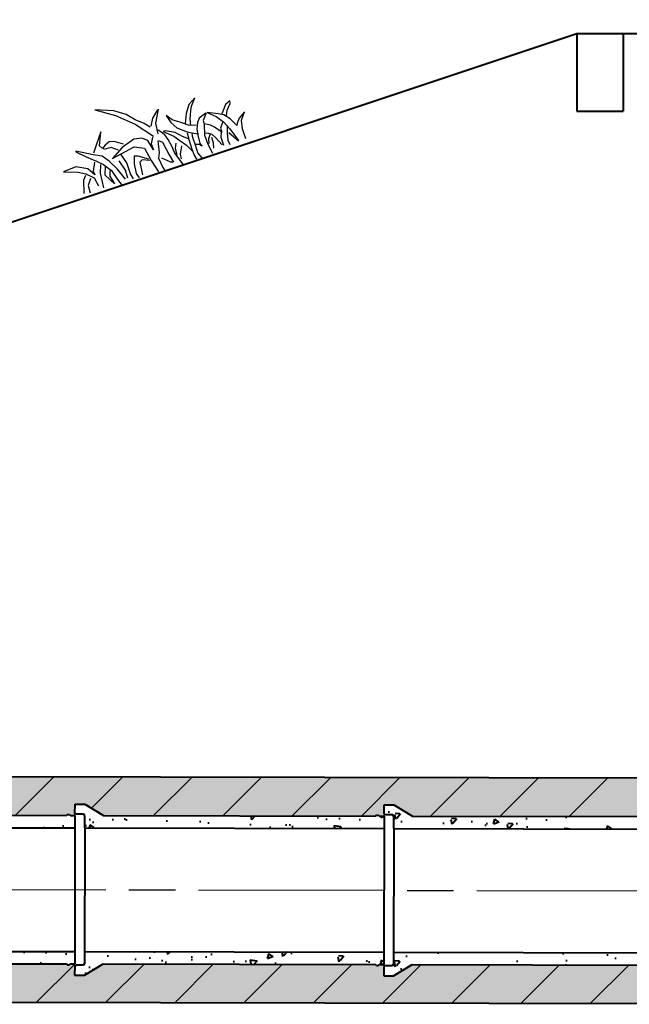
# Model space of a CAD drawing. Header units: millimetres. Extents: x 65530 to 130460, y -103607 to -18875.
# Tile 54 of 73: x 91029 to 91423, y -46225 to -45588. Entities that reach past the tile are written whole.
import ezdxf

# ---------------------------------------------------------------- set-up
doc = ezdxf.new("R2010")
doc.units = ezdxf.units.MM
doc.header["$LTSCALE"] = 0.5
doc.linetypes.add('ACAD_ISO08W100', pattern=[36, 24, -3, 6, -3])
for name, color, linetype in [('3', 3, 'Continuous'), ('LAYER2', 7, 'Continuous'), ('PUB_HATCH', 1, 'Continuous'), ('图层2', 3, 'ACAD_ISO08W100')]:
    doc.layers.add(name, color=color, linetype=linetype)
doc.layers.add('粗线', color=1, linetype='Continuous', lineweight=40)
doc.layers.add('虚线', color=3, linetype='Continuous', lineweight=20)

# ---------------------------------------------------------------- blocks, each defined once
blk = doc.blocks.new('A$C07972B0E')
at = {"layer": '3'}
for points in [[(236.4655521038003, 220.5524054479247), (241.9111853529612, 240.6502647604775), (254.0324769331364, 267.5590153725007), (263.3895325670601, 297.3538449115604), (282.3798481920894, 329.9823808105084), (321.1482328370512, 371.7452677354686), (288.1707873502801, 316.3788072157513), (262.5184983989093, 257.809625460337), (247.8539409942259, 194.436380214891)], [(329.0805901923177, 238.1013290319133), (343.7725762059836, 263.215075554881), (355.7139982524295, 272.0852199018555), (371.1936139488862, 273.7047974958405), (383.9780887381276, 271.4701810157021), (385.1253272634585, 284.0532772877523), (353.3094362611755, 311.0485376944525), (390.5156090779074, 291.7616654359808), (412.8779924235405, 279.9712841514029)], [(396.2642508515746, 157.7304869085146), (393.6661408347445, 197.7849162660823), (394.6062114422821, 230.588852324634), (400.3697285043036, 255.2447407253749), (416.7340568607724, 277.2788199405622), (447.278887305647, 320.9596810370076), (448.7577467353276, 318.9710989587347), (436.3185778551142, 287.5042825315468), (422.7875218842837, 255.8438409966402), (414.0662794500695, 235.1651534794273), (409.2701444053, 205.0536816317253), (414.881279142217, 173.4114754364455), (416.5673064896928, 151.2020535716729)], [(429.1452378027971, 258.0966928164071), (450.0978502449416, 241.5546573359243), (454.4099299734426, 229.9396658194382), (457.4092631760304, 257.4816802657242), (479.3573041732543, 286.133015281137), (516.2181775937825, 300.5475392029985), (485.5352221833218, 270.3471977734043), (472.0595762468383, 251.0762377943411), (462.1220588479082, 224.5547373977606), (468.9494685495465, 198.7553440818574)], [(352.0788453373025, 235.4271001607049), (362.9838033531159, 256.4930275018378), (383.6601528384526, 266.9121048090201)], [(182.8123815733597, 243.6752835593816), (216.6185052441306, 218.1583482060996), (233.8531912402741, 190.828183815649)], [(185.1895865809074, 242.9714014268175), (213.5227069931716, 235.6161158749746), (232.9964600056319, 221.062662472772)], [(420.935362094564, 240.8849491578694), (439.8977483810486, 222.8645518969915), (462.5363946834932, 184.1130578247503)], [(476.1091235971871, 247.2926883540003), (489.4740601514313, 241.78474273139), (516.2175531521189, 211.6391232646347)], [(133.11105748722, 130.1974890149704), (149.3509328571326, 146.5824067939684), (160.2558908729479, 167.6483341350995), (174.0494727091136, 191.4773703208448), (178.0162465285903, 213.5638117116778), (182.4664577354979, 188.4682638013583), (179.9785433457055, 164.3932403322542), (166.0605085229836, 134.9150427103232), (154.3816058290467, 118.2135297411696), (145.010871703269, 107.5484180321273)], [(252.4149201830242, 194.119748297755), (268.0326087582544, 182.2587591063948), (275.6893796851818, 164.4843962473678), (268.986357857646, 195.9329773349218), (277.0026855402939, 214.23583255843), (297.0986318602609, 227.928249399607), (338.9764346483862, 233.1036404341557), (382.4021984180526, 229.5501396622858), (311.5000389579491, 210.224484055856), (292.0536559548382, 186.5184283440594), (302.6817786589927, 145.6370996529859), (309.6473198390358, 106.3571499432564)], [(378.7389989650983, 142.2430659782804), (374.5513722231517, 159.507218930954), (360.0118271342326, 190.6915773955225), (355.6860103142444, 221.4362763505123)], [(389.9065349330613, 155.4776350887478), (378.0067793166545, 178.1267164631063), (372.2021551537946, 210.8600446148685)], [(413.2506618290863, 208.0103788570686), (424.3074298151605, 196.4660319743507), (430.0430110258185, 170.4730239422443), (432.3928525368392, 208.0286141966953), (413.0434873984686, 228.231255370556)], [(471.1748570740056, 230.6617729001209), (490.966545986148, 220.6663957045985), (501.1940113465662, 201.0970287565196)], [(144.6655657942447, 141.2498509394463), (133.0283360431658, 156.0675269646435), (114.0659497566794, 174.0879242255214), (103.7831264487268, 181.2678567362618), (79.2369754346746, 192.6709510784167), (106.6026617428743, 190.7712018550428), (130.4439045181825, 176.9922384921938), (153.0688658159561, 157.3704989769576)], [(177.1863194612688, 116.6303757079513), (185.3961886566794, 133.8421560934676), (193.536904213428, 157.7941990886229), (211.6979758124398, 182.3977253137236), (216.9638111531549, 184.456915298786), (203.4327551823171, 152.7964737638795), (199.465974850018, 130.7100691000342), (194.6008033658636, 107.338880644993), (193.3982068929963, 82.36634993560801)], [(241.6474106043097, 70.66483823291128), (235.8982029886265, 115.7876112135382), (228.0479426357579, 134.6530960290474), (222.8928817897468, 157.3727853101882), (219.9905729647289, 173.7394310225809), (223.9573467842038, 195.8258724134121), (227.5508267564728, 200.9648031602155)], [(304.6029097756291, 153.85573443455), (322.1835196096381, 181.73258980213), (330.8494040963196, 190.0218428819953), (346.1491502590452, 173.6028142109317), (361.9050289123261, 148.2612790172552), (364.6138548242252, 132.9857185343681)], [(245.6839104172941, 174.9193858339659), (241.0675732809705, 162.8465833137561), (251.695695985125, 121.9652546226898), (257.2377942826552, 97.06333182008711), (263.0149898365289, 102.5895023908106), (275.136281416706, 129.4982530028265)], [(247.8676259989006, 175.3066256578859), (269.8567675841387, 146.5687808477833), (281.8118811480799, 136.3091339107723), (291.4035267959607, 107.6236616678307), (293.7253803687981, 94.5303083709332)], [(305.5703438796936, 148.4001981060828), (320.524849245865, 165.682576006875), (330.7386361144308, 165.2429268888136), (351.1244717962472, 132.8444659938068)], [(52.58869208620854, -6.719730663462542e-06), (39.72144376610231, 28.10460059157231), (23.64773989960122, 48.88811708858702), (-1.344977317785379e-05, 61.5759584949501), (24.28355961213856, 58.00422238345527), (38.9338075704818, 51.59880624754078), (44.26873795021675, 46.91772323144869), (45.98275974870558, 75.35720819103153), (51.2349035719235, 96.54618946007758), (61.11701093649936, 110.6782083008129), (82.55368520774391, 135.8625994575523), (71.52428071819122, 109.1474739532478), (66.14768390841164, 82.30933124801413), (66.617436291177, 54.25709650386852), (69.58878155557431, 31.15016739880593), (71.97972365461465, 11.31657782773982)], [(69.42328658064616, 82.89019617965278), (85.55239396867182, 74.49619796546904), (90.95636078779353, 63.07483155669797), (96.52644702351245, 88.82185230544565), (100.9492882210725, 101.985813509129), (112.8216803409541, 117.596204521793)], [(85.63579845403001, 137.5345863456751), (107.8046923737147, 126.8353270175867), (112.8216803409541, 117.596204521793), (134.2303080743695, 92.13164173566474), (145.6186969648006, 66.01561650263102), (154.1184555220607, 37.13651915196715)], [(86.72762694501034, 137.7282010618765), (112.2275335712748, 139.9992882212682), (124.500583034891, 134.2977174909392), (139.2199325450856, 121.1519916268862), (151.6311134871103, 101.9698645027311), (161.6650308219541, 83.49160911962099), (162.3145876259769, 73.47800697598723), (165.1341229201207, 82.9813520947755), (173.9934903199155, 90.1795199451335)], [(186.1004203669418, 47.3095620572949), (184.8014174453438, 67.33682385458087), (175.8593286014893, 86.00869395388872), (164.6644291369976, 111.0335972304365), (158.5555540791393, 120.0790946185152)], [(167.5393744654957, 132.9264239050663), (179.0521512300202, 112.4595864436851), (191.3388856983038, 87.62826115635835), (197.9037695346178, 69.66027318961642), (201.317510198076, 56.76054500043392)], [(213.6602140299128, 133.2271435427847), (225.6153861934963, 122.9675069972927), (234.1705026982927, 106.4778440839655)], [(46.93645024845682, 89.03141602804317), (33.69596668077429, 100.1885230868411), (14.09776719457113, 109.0927783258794), (9.661240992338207, 115.0585716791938), (26.42622669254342, 115.7806891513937), (53.34952411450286, 103.6737022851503)], [(116.221052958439, 34.9178045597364), (115.5578697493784, 64.06117165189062), (116.5116253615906, 77.73535315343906), (122.6067568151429, 87.81959993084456), (130.1807542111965, 95.91522790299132)], [(206.5422319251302, 116.2089882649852), (226.2095329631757, 100.5644232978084), (233.9906982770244, 88.43921148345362)], [(65.58095923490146, 66.45295295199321), (80.68722248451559, 51.1250095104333), (93.99680109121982, 33.22762945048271), (98.50237024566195, 20.52151597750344)], [(113.7194535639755, 29.97253564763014), (102.9115264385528, 52.81523173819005), (91.85475845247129, 64.35957862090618)], [(141.4446966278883, 64.15000450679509), (132.5716963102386, 76.0816383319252), (117.727900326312, 83.57816603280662)], [(140.366546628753, 44.82667196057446), (131.4934942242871, 56.75825866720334), (123.1318671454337, 72.15679962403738)]]:
    blk.add_lwpolyline(points, dxfattribs=at)
at = {"layer": 'PUB_HATCH'}
blk.add_line((72.52514126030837, 9.533486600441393), (77.56753944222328, 47.38284882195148), dxfattribs=at)
blk = doc.blocks.new('*E8')
at = {"rotation": 342.434252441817}
blk.add_blockref('A$C07972B0E', (-18.58357029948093, 15.87125746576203), dxfattribs=at)
blk = doc.blocks.new('0.6m')
at = {"linetype": 'Continuous'}
h = blk.add_hatch(dxfattribs=at)
h.set_pattern_fill('AR-CONC', color=256, scale=0.2, style=0)
h.set_pattern_definition([(49.99999999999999, (0, 10), (36.4369337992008, -3.187817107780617), [3.81, -41.91]), (355, (0, 10), (-7.048565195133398, 38.211328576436), [3.048, -33.528]), (100.451, (3.0364, 9.73435), (29.38850033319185, 35.02333756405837), [3.238, -35.618]), (46.18420000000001, (0, 20.16), (54.21580817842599, -8.40846558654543), [5.715, -62.865]), (96.6356, (4.517980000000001, 19.4593), (47.48084689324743, 49.48511117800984), [4.857, -53.427]), (351.1840000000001, (0, 20.16), (47.48092116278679, 49.48502357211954), [4.572, -50.292]), (21, (5.08, 17.62), (30.32297596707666, -20.4531037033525), [3.81, -41.91]), (326.0000000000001, (5.08, 17.62), (12.36040566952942, 36.83759322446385), [3.048, -33.528]), (71.4514, (7.6069, 15.91558), (42.6832981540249, 16.38457154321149), [3.238, -35.618]), (37.50000000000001, (0, 10), (0.6177206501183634, 16.91100777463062), [0, -33.1216, 0, -34.036, 0, -33.655]), (7.499999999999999, (0, 10), (13.36393250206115, 20.0361149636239), [0, -19.4056, 0, -32.3596, 0, -12.827]), (327.5, (-11.3284, 10), (27.11811903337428, -1.145748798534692), [0, -12.7, 0, -39.624, 0, -52.578]), (317.5, (-16.4084, 10), (29.62583627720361, 5.085298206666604), [0, -16.51, 0, -26.3144, 0, -37.338])])
h.paths.add_polyline_path([(5.40000000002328, 18), (4.800000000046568, 18.54000000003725), (3.599999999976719, 18.54000000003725), (3.000000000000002, 18), (0, 18), (0, 10), (193.7000000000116, 10), (193.7000000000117, 17.81999999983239), (194.2999999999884, 18.77999999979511), (199.1000000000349, 18.77999999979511), (200.0000000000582, 19.37999999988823), (200.0000000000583, 25.37999999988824), (193.7000000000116, 25.37999999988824), (181.6464292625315, 18)])
h = blk.add_hatch(dxfattribs=at)
h.set_pattern_fill('AR-CONC', color=256, scale=0.2, style=0)
h.set_pattern_definition([(49.99999999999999, (0, -85.37999999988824), (36.4369337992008, -3.187817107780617), [3.81, -41.91]), (355, (0, -85.37999999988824), (-7.048565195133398, 38.211328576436), [3.048, -33.528]), (100.451, (3.036399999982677, -85.64564999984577), (29.38850033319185, 35.02333756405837), [3.238, -35.618]), (46.18420000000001, (0, -75.21999999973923), (54.21580817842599, -8.40846558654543), [5.715, -62.865]), (96.6356, (4.517980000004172, -75.9206999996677), (47.48084689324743, 49.48511117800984), [4.857, -53.427]), (351.1840000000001, (0, -75.21999999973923), (47.48092116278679, 49.48502357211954), [4.572, -50.292]), (21, (5.080000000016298, -77.75999999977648), (30.32297596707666, -20.4531037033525), [3.81, -41.91]), (326.0000000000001, (5.080000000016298, -77.75999999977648), (12.36040566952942, 36.83759322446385), [3.048, -33.528]), (71.4514, (7.606900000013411, -79.4644200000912), (42.6832981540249, 16.38457154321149), [3.238, -35.618]), (37.50000000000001, (0, -85.37999999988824), (0.6177206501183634, 16.91100777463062), [0, -33.1216, 0, -34.036, 0, -33.655]), (7.499999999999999, (0, -85.37999999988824), (13.36393250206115, 20.0361149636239), [0, -19.4056, 0, -32.3596, 0, -12.827]), (327.5, (-11.32839999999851, -85.37999999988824), (27.11811903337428, -1.145748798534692), [0, -12.7, 0, -39.624, 0, -52.578]), (317.5, (-16.40840000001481, -85.37999999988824), (29.62583627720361, 5.085298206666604), [0, -16.51, 0, -26.3144, 0, -37.338])])
h.paths.add_polyline_path([(0, -70), (0, -78), (3, -78), (3.599999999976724, -78.54000000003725), (4.800000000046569, -78.54000000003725), (5.400000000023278, -78), (181.6464292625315, -78), (193.7000000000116, -85.37999999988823), (200.0000000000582, -85.37999999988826), (200.0000000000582, -79.37999999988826), (199.1000000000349, -78.77999999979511), (194.2999999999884, -78.77999999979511), (193.7000000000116, -77.81999999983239), (193.7000000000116, -70)])
for p, q in [((193.7000000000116, 25.37999999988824), (181.6464292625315, 18)), ((200.0000000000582, 25.37999999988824), (193.7000000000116, 25.37999999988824)), ((199.1000000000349, 18.77999999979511), (200.0000000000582, 19.37999999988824)), ((200.0000000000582, 19.37999999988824), (200.0000000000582, 25.37999999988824)), ((0, -78), (0, 18)), ((3, 18), (0, 18)), ((3.599999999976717, 18.54000000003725), (3, 18)), ((4.800000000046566, 18.54000000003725), (3.599999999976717, 18.54000000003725)), ((4.800000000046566, 18.54000000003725), (5.400000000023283, 18)), ((181.6464292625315, 18), (5.400000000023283, 18)), ((193.7000000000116, 17.81999999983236), (194.2999999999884, 18.77999999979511)), ((193.7000000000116, -70), (193.7000000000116, 17.81999999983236)), ((194.2999999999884, 18.77999999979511), (199.1000000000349, 18.77999999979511)), ((193.7000000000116, 10), (0, 10)), ((193.7000000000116, -70), (0, -70)), ((193.7000000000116, -70), (193.7000000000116, -77.81999999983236)), ((3, -78), (0, -78)), ((3.599999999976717, -78.54000000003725), (3, -78)), ((4.800000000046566, -78.54000000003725), (3.599999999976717, -78.54000000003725)), ((4.800000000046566, -78.54000000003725), (5.400000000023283, -78)), ((181.6464292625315, -78), (5.400000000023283, -78)), ((193.7000000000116, -85.37999999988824), (181.6464292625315, -78)), ((193.7000000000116, -77.81999999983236), (194.2999999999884, -78.77999999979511)), ((194.2999999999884, -78.77999999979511), (199.1000000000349, -78.77999999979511)), ((199.1000000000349, -78.77999999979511), (200.0000000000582, -79.37999999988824)), ((200.0000000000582, -79.37999999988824), (200.0000000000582, -85.37999999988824)), ((200.0000000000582, -85.37999999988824), (193.7000000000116, -85.37999999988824))]:
    blk.add_line(p, q)
at = {"layer": '虚线', "ltscale": 0.2}
blk.add_line((200.0000000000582, 19.37999999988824), (200.0000000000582, -79.37999999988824), dxfattribs=at)

msp = doc.modelspace()

# ---------------------------------------------------------------- hatches: boundary and pattern name
h = msp.add_hatch()
h.set_pattern_fill('AR-CONC', color=4, scale=0.2, style=0)
h.set_pattern_definition([(49.99999999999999, (0, 0), (36.4369337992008, -3.187817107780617), [3.81, -41.91]), (355, (0, 0), (-7.048565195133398, 38.211328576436), [3.048, -33.528]), (100.451, (3.0364, -0.26565), (29.38850033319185, 35.02333756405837), [3.238, -35.618]), (46.18420000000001, (0, 10.16), (54.21580817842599, -8.40846558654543), [5.715, -62.865]), (96.6356, (4.517980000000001, 9.4593), (47.48084689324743, 49.48511117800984), [4.857, -53.427]), (351.1840000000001, (0, 10.16), (47.48092116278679, 49.48502357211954), [4.572, -50.292]), (21, (5.08, 7.620000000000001), (30.32297596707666, -20.4531037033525), [3.81, -41.91]), (326.0000000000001, (5.08, 7.620000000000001), (12.36040566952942, 36.83759322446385), [3.048, -33.528]), (71.4514, (7.6069, 5.91558), (42.6832981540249, 16.38457154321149), [3.238, -35.618]), (37.50000000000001, (0, 0), (0.6177206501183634, 16.91100777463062), [0, -33.1216, 0, -34.036, 0, -33.655]), (7.499999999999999, (0, 0), (13.36393250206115, 20.0361149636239), [0, -19.4056, 0, -32.3596, 0, -12.827]), (327.5, (-11.3284, 0), (27.11811903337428, -1.145748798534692), [0, -12.7, 0, -39.624, 0, -52.578]), (317.5, (-16.4084, 0), (29.62583627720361, 5.085298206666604), [0, -16.51, 0, -26.3144, 0, -37.338])])
h.paths.add_polyline_path([(91624.73188490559, -46225.02534476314), (91624.71919018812, -46200.02539753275), (91482.60176911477, -46199.7369779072), (91470.53324591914, -46207.09250068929), (91464.23325889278, -46207.0797152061), (91464.24543554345, -46201.07972756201), (91464.24823617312, -46199.69973040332), (91461.24824235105, -46199.69364207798), (91460.64714768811, -46200.23242330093), (91459.44715015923, -46200.22998797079), (91458.84824729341, -46199.68877141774), (91282.60218097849, -46199.33108955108), (91270.53365778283, -46206.68661233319), (91264.23367075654, -46206.67382684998), (91264.2458474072, -46200.6738392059), (91264.24864803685, -46199.29384204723), (91261.24865421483, -46199.28775372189), (91260.64755955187, -46199.82653494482), (91259.44756202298, -46199.8240996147), (91258.84865915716, -46199.28288306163), (91082.60259284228, -46198.92520119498), (91070.53406964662, -46206.28072397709), (91064.23408262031, -46206.26793849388), (91064.24625927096, -46200.2679508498), (91064.24905990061, -46198.88795369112), (91061.24906607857, -46198.88186536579), (91060.64797141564, -46199.42064658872), (91059.44797388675, -46199.41821125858), (91058.8490710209, -46198.87699470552), (90882.60300470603, -46198.51931283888), (90870.53448151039, -46205.87483562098), (90864.23449448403, -46205.86205013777), (90864.24667113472, -46199.86206249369), (90864.2494717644, -46198.48206533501), (90861.24947794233, -46198.47597700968), (90860.64838327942, -46199.01475823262), (90859.4483857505, -46199.01232290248), (90858.84948288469, -46198.47110634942), (90682.6034165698, -46198.11342448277), (90670.53489337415, -46205.46894726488), (90664.23490634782, -46205.45616178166), (90664.24708299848, -46199.45617413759), (90664.24988362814, -46198.07617697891), (90661.2498898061, -46198.07008865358), (90660.64879514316, -46198.6088698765), (90659.44879761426, -46198.60643454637), (90658.84989474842, -46198.06521799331), (90482.60382843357, -46197.70753612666), (90470.5353052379, -46205.06305890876), (90464.23531821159, -46205.05027342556), (90464.24749486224, -46199.05028578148), (90464.2502954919, -46197.6702886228), (90461.25030166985, -46197.66420029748), (90460.6492070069, -46198.20298152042), (90459.449209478, -46198.20054619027), (90458.85030661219, -46197.65932963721), (90282.60424029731, -46197.30164777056), (90270.53571710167, -46204.65717055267), (90264.23573007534, -46204.64438506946), (90264.247906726, -46198.64439742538), (90264.25070735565, -46197.2644002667), (90261.2507135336, -46197.25831194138), (90260.64961887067, -46197.7970931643), (90259.44962134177, -46197.79465783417), (90258.85071847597, -46197.25344128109), (90082.60465216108, -46196.89575941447), (90070.53612896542, -46204.25128219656), (90064.23614193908, -46204.23849671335), (90064.24831858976, -46198.23850906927), (90064.2511192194, -46196.8585119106), (90061.25112539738, -46196.85242358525), (90060.65003073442, -46197.3912048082), (90059.45003320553, -46197.38876947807), (90058.85113033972, -46196.84755292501), (89882.6050640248, -46196.48987105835), (89870.5365408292, -46203.84539384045), (89864.23655380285, -46203.83260835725), (89864.24873045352, -46197.83262071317), (89864.25153108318, -46196.45262355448), (89861.25153726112, -46196.44653522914), (89860.6504425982, -46196.9853164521), (89859.45044506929, -46196.98288112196), (89858.85154220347, -46196.44166456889), (89682.60547588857, -46196.08398270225), (89670.53695269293, -46203.43950548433), (89664.23696566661, -46203.42672000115), (89664.24914231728, -46197.42673235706), (89664.25194294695, -46196.04673519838), (89661.25194912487, -46196.04064687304), (89660.65085446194, -46196.57942809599), (89659.45085693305, -46196.57699276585), (89658.85195406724, -46196.0357762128), (89482.60588775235, -46195.67809434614), (89470.53736455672, -46203.03361712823), (89464.23737753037, -46203.02083164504), (89464.24955418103, -46197.02084400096), (89464.25235481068, -46195.64084684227), (89461.25236098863, -46195.63475851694), (89460.6512663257, -46196.17353973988), (89459.45126879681, -46196.17110440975), (89458.852365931, -46195.62988785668), (89282.60629961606, -46195.27220599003), (89270.53777642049, -46202.62772877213), (89264.23778939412, -46202.61494328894), (89264.2499660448, -46196.61495564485), (89264.25276667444, -46195.23495848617), (89261.25277285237, -46195.22887016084), (89260.65167818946, -46195.76765138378), (89259.45168066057, -46195.76521605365), (89258.85277779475, -46195.22399950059), (89082.60671147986, -46194.86631763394), (89070.53818828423, -46202.22184041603), (89064.23820125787, -46202.20905493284), (89064.25037790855, -46196.20906728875), (89064.25317853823, -46194.82907013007), (89061.25318471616, -46194.82298180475), (89060.65209005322, -46195.36176302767), (89059.45209252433, -46195.35932769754), (89058.8531896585, -46194.81811114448), (88882.60712334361, -46194.46042927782), (88870.53860014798, -46201.81595205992), (88864.23861312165, -46201.80316657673), (88864.25078977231, -46195.80317893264), (88864.25359040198, -46194.42318177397), (88861.25359657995, -46194.41709344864), (88860.65250191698, -46194.95587467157), (88859.45250438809, -46194.95343934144), (88858.85360152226, -46194.41222278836), (88682.6075352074, -46194.05454092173), (88670.53901201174, -46201.41006370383), (88664.2390249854, -46201.39727822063), (88664.25120163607, -46195.39729057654), (88664.25400226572, -46194.01729341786), (88661.25400844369, -46194.01120509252), (88660.65291378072, -46194.54998631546), (88659.45291625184, -46194.54755098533), (88658.85401338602, -46194.00633443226), (88482.60794707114, -46193.64865256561), (88470.53942387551, -46201.00417534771), (88464.23943684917, -46200.99138986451), (88464.25161349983, -46194.99140222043), (88464.25441412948, -46193.61140506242), (88461.25442030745, -46193.60531673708), (88460.65332564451, -46194.14409796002), (88459.4533281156, -46194.1416626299), (88458.85442524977, -46193.60044607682), (88304.16509175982, -46193.28651243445), (88304.1531482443, -46218.28640966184)])
h.paths.add_polyline_path([(88304.20378897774, -46072.2863690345), (88304.1918454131, -46097.28636903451), (88459.0492516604, -46097.60064377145), (88459.65034632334, -46097.06186254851), (88460.85034385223, -46097.06429787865), (88461.44924671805, -46097.60551443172), (88464.44924054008, -46097.61160275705), (88464.45204116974, -46096.23160559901), (88464.46421782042, -46090.23161795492), (88470.76420484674, -46090.24440343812), (88482.80277348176, -46097.64885026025), (88659.04883979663, -46098.00653212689), (88659.64993445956, -46097.46775090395), (88660.84993198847, -46097.47018623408), (88661.44883485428, -46098.01140278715), (88664.44882867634, -46098.01749111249), (88664.45162930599, -46096.63749395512), (88664.46380595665, -46090.63750631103), (88670.763792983, -46090.65029179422), (88682.80236161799, -46098.05473861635), (88859.04842793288, -46098.41242048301), (88859.64952259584, -46097.87363926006), (88860.84952012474, -46097.8760745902), (88861.44842299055, -46098.41729114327), (88864.44841681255, -46098.42337946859), (88864.45121744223, -46097.04338231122), (88864.46339409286, -46091.04339466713), (88870.76338111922, -46091.05618015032), (88882.80194975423, -46098.46062697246), (89059.04801606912, -46098.81830883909), (89059.6491107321, -46098.27952761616), (89060.84910826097, -46098.2819629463), (89061.44801112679, -46098.82317949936), (89064.44800494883, -46098.8292678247), (89064.45080557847, -46097.44927066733), (89064.46298222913, -46091.44928302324), (89070.76296925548, -46091.46206850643), (89082.8015378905, -46098.86651532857), (89259.04760420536, -46099.2241971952), (89259.6486988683, -46098.68541597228), (89260.8486963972, -46098.68785130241), (89261.44759926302, -46099.22906785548), (89264.44759308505, -46099.2351561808), (89264.45039371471, -46097.85515902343), (89264.46257036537, -46091.85517137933), (89270.7625573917, -46091.86795686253), (89282.80112602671, -46099.27240368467), (89459.04719234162, -46099.6300855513), (89459.64828700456, -46099.09130432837), (89460.84828453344, -46099.09373965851), (89461.44718739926, -46099.63495621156), (89464.44718122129, -46099.6410445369), (89464.44998185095, -46098.26104737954), (89464.4621585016, -46092.26105973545), (89470.76214552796, -46092.27384521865), (89482.80071416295, -46099.67829204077), (89659.04678047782, -46100.03597390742), (89659.64787514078, -46099.49719268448), (89660.84787266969, -46099.49962801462), (89661.4467755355, -46100.04084456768), (89664.44676935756, -46100.04693289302), (89664.44956998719, -46098.66693573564), (89664.46174663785, -46092.66694809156), (89670.7617336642, -46092.67973357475), (89682.8003022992, -46100.08418039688), (89859.04636861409, -46100.44186226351), (89859.64746327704, -46099.90308104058), (89860.84746080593, -46099.90551637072), (89861.44636367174, -46100.44673292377), (89864.4463574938, -46100.45282124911), (89864.44915812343, -46099.07282409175), (89864.4613347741, -46093.07283644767), (89870.76132180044, -46093.08562193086), (89882.79989043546, -46100.49006875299), (89894.27211663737, -46100.51335101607), (89894.27211663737, -46075.51332677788)])
h.paths.add_polyline_path([(89894.27211663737, -46075.51332677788), (89894.27211663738, -46100.51335101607), (90059.04595675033, -46100.84775061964), (90059.64705141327, -46100.30896939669), (90060.84704894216, -46100.31140472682), (90061.445951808, -46100.8526212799), (90064.44594563, -46100.85870960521), (90064.44874625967, -46099.47871244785), (90064.46092291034, -46093.47872480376), (90070.76090993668, -46093.49151028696), (90082.79947857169, -46100.8959571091), (90259.04554488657, -46101.25363897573), (90259.64663954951, -46100.71485775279), (90260.8466370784, -46100.71729308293), (90261.44553994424, -46101.25850963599), (90264.44553376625, -46101.26459796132), (90264.44833439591, -46099.88460080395), (90264.4605110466, -46093.88461315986), (90270.76049807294, -46093.89739864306), (90282.79906670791, -46101.3018454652), (90459.04513302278, -46101.65952733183), (90459.64622768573, -46101.1207461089), (90460.84622521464, -46101.12318143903), (90461.44512808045, -46101.66439799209), (90464.44512190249, -46101.67048631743), (90464.44792253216, -46100.29048916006), (90464.46009918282, -46094.29050151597), (90470.76008620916, -46094.30328699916), (90482.79865484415, -46101.7077338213), (90659.04472115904, -46102.06541568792), (90659.64581582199, -46101.52663446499), (90660.84581335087, -46101.52906979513), (90661.44471621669, -46102.07028634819), (90664.44471003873, -46102.07637467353), (90664.4475106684, -46100.69637751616), (90664.45968731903, -46094.69638987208), (90670.75967434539, -46094.70917535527), (90682.79824298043, -46102.11362217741), (90859.04430929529, -46102.47130404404), (90859.64540395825, -46101.93252282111), (90860.84540148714, -46101.93495815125), (90861.44430435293, -46102.4761747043), (90864.44429817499, -46102.48226302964), (90864.44709880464, -46101.10226587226), (90864.45927545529, -46095.10227822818), (90870.75926248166, -46095.11506371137), (90882.79783111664, -46102.51951053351), (91059.04389743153, -46102.87719240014), (91059.64499209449, -46102.33841117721), (91060.84498962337, -46102.34084650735), (91061.44389248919, -46102.8820630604), (91064.44388631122, -46102.88815138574), (91064.44668694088, -46101.50815422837), (91064.45886359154, -46095.50816658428), (91070.7588506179, -46095.52095206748), (91082.79741925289, -46102.92539888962), (91259.04348556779, -46103.28308075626), (91259.64458023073, -46102.74429953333), (91260.8445777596, -46102.74673486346), (91261.44348062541, -46103.28795141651), (91264.44347444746, -46103.29403974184), (91264.44627507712, -46101.91404258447), (91264.45845172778, -46095.91405494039), (91270.75843875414, -46095.92684042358), (91282.79700738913, -46103.33128724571), (91459.04307370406, -46103.68896911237), (91459.64416836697, -46103.15018788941), (91460.84416589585, -46103.15262321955), (91461.44306876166, -46103.6938397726), (91464.4430625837, -46103.69992809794), (91464.44586321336, -46102.31993094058), (91464.45803986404, -46096.3199432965), (91470.75802689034, -46096.33272877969), (91482.79659552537, -46103.73717560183), (91624.67550986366, -46104.02511119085), (91624.66281509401, -46079.02506118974)])
h = msp.add_hatch()
h.set_pattern_fill('ANSI31', color=4, scale=10, style=0)
h.set_pattern_definition([(45, (0, 0), (-22.45064030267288, 22.45064030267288), [])])
h.paths.add_polyline_path([(89882.60506402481, -46196.48987105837), (89870.53654082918, -46203.84539384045), (89864.23655380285, -46203.83260835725), (89864.24873045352, -46197.83262071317), (89864.25153108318, -46196.45262355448), (89861.25153726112, -46196.44653522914), (89860.6504425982, -46196.9853164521), (89859.45044506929, -46196.98288112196), (89858.85154220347, -46196.44166456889), (89682.60547588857, -46196.08398270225), (89670.53695269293, -46203.43950548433), (89664.23696566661, -46203.42672000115), (89664.24914231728, -46197.42673235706), (89664.25194294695, -46196.04673519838), (89661.25194912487, -46196.04064687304), (89660.65085446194, -46196.57942809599), (89659.45085693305, -46196.57699276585), (89658.85195406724, -46196.0357762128), (89482.60588775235, -46195.67809434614), (89470.53736455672, -46203.03361712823), (89464.23737753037, -46203.02083164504), (89464.24955418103, -46197.02084400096), (89464.25235481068, -46195.64084684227), (89461.25236098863, -46195.63475851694), (89460.6512663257, -46196.17353973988), (89459.45126879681, -46196.17110440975), (89458.852365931, -46195.62988785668), (89282.60629961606, -46195.27220599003), (89270.53777642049, -46202.62772877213), (89264.23778939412, -46202.61494328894), (89264.2499660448, -46196.61495564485), (89264.25276667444, -46195.23495848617), (89261.25277285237, -46195.22887016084), (89260.65167818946, -46195.76765138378), (89259.45168066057, -46195.76521605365), (89258.85277779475, -46195.22399950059), (89082.60671147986, -46194.86631763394), (89070.53818828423, -46202.22184041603), (89064.23820125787, -46202.20905493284), (89064.25037790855, -46196.20906728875), (89064.25317853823, -46194.82907013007), (89061.25318471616, -46194.82298180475), (89060.65209005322, -46195.36176302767), (89059.45209252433, -46195.35932769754), (89058.8531896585, -46194.81811114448), (88882.60712334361, -46194.46042927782), (88870.53860014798, -46201.81595205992), (88864.23861312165, -46201.80316657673), (88864.25078977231, -46195.80317893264), (88864.25359040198, -46194.42318177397), (88861.25359657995, -46194.41709344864), (88860.65250191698, -46194.95587467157), (88859.45250438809, -46194.95343934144), (88858.85360152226, -46194.41222278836), (88682.6075352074, -46194.05454092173), (88670.53901201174, -46201.41006370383), (88664.2390249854, -46201.39727822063), (88664.25120163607, -46195.39729057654), (88664.25400226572, -46194.01729341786), (88661.25400844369, -46194.01120509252), (88660.65291378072, -46194.54998631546), (88659.45291625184, -46194.54755098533), (88658.85401338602, -46194.00633443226), (88482.60794707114, -46193.64865256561), (88470.53942387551, -46201.00417534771), (88464.23943684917, -46200.99138986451), (88464.25161349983, -46194.99140222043), (88464.25441412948, -46193.61140506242), (88461.25442030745, -46193.60531673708), (88460.65332564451, -46194.14409796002), (88459.4533281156, -46194.1416626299), (88458.85442524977, -46193.60044607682), (88304.16509175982, -46193.28651243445), (88304.1531482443, -46218.28640966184), (91624.73188490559, -46225.02534476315), (91624.7191901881, -46200.02539753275), (91482.60176911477, -46199.7369779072), (91470.53324591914, -46207.09250068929), (91464.23325889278, -46207.0797152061), (91464.24543554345, -46201.07972756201), (91464.24823617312, -46199.69973040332), (91461.24824235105, -46199.69364207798), (91460.64714768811, -46200.23242330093), (91459.44715015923, -46200.22998797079), (91458.84824729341, -46199.68877141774), (91282.60218097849, -46199.33108955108), (91270.53365778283, -46206.68661233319), (91264.23367075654, -46206.67382684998), (91264.2458474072, -46200.6738392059), (91264.24864803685, -46199.29384204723), (91261.24865421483, -46199.28775372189), (91260.64755955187, -46199.82653494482), (91259.44756202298, -46199.8240996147), (91258.84865915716, -46199.28288306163), (91082.60259284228, -46198.92520119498), (91070.53406964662, -46206.28072397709), (91064.23408262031, -46206.26793849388), (91064.24625927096, -46200.2679508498), (91064.24905990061, -46198.88795369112), (91061.24906607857, -46198.88186536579), (91060.64797141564, -46199.42064658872), (91059.44797388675, -46199.41821125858), (91058.8490710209, -46198.87699470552), (90882.60300470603, -46198.51931283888), (90870.53448151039, -46205.87483562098), (90864.23449448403, -46205.86205013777), (90864.24667113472, -46199.86206249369), (90864.2494717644, -46198.48206533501), (90861.24947794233, -46198.47597700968), (90860.64838327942, -46199.01475823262), (90859.4483857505, -46199.01232290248), (90858.84948288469, -46198.47110634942), (90682.6034165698, -46198.11342448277), (90670.53489337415, -46205.46894726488), (90664.23490634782, -46205.45616178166), (90664.24708299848, -46199.45617413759), (90664.24988362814, -46198.07617697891), (90661.2498898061, -46198.07008865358), (90660.64879514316, -46198.6088698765), (90659.44879761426, -46198.60643454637), (90658.84989474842, -46198.06521799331), (90482.60382843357, -46197.70753612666), (90470.5353052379, -46205.06305890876), (90464.23531821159, -46205.05027342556), (90464.24749486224, -46199.05028578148), (90464.2502954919, -46197.6702886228), (90461.25030166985, -46197.66420029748), (90460.6492070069, -46198.20298152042), (90459.449209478, -46198.20054619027), (90458.85030661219, -46197.65932963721), (90282.60424029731, -46197.30164777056), (90270.53571710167, -46204.65717055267), (90264.23573007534, -46204.64438506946), (90264.247906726, -46198.64439742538), (90264.25070735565, -46197.2644002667), (90261.2507135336, -46197.25831194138), (90260.64961887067, -46197.7970931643), (90259.44962134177, -46197.79465783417), (90258.85071847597, -46197.25344128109), (90082.60465216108, -46196.89575941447), (90070.53612896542, -46204.25128219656), (90064.23614193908, -46204.23849671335), (90064.24831858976, -46198.23850906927), (90064.2511192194, -46196.8585119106), (90061.25112539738, -46196.85242358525), (90060.65003073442, -46197.3912048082), (90059.45003320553, -46197.38876947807), (90058.85113033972, -46196.84755292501)])
h.paths.add_polyline_path([(89894.27211663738, -46075.51332677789), (89894.27211663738, -46100.51335101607), (90059.04595675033, -46100.84775061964), (90059.64705141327, -46100.30896939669), (90060.84704894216, -46100.31140472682), (90061.445951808, -46100.8526212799), (90064.44594563, -46100.85870960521), (90064.44874625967, -46099.47871244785), (90064.46092291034, -46093.47872480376), (90070.76090993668, -46093.49151028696), (90082.79947857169, -46100.8959571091), (90259.04554488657, -46101.25363897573), (90259.64663954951, -46100.71485775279), (90260.8466370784, -46100.71729308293), (90261.44553994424, -46101.25850963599), (90264.44553376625, -46101.26459796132), (90264.44833439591, -46099.88460080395), (90264.4605110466, -46093.88461315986), (90270.76049807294, -46093.89739864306), (90282.79906670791, -46101.3018454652), (90459.04513302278, -46101.65952733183), (90459.64622768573, -46101.1207461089), (90460.84622521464, -46101.12318143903), (90461.44512808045, -46101.66439799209), (90464.44512190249, -46101.67048631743), (90464.44792253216, -46100.29048916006), (90464.46009918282, -46094.29050151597), (90470.76008620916, -46094.30328699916), (90482.79865484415, -46101.7077338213), (90659.04472115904, -46102.06541568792), (90659.64581582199, -46101.52663446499), (90660.84581335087, -46101.52906979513), (90661.44471621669, -46102.07028634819), (90664.44471003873, -46102.07637467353), (90664.4475106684, -46100.69637751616), (90664.45968731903, -46094.69638987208), (90670.75967434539, -46094.70917535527), (90682.79824298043, -46102.11362217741), (90859.04430929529, -46102.47130404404), (90859.64540395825, -46101.93252282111), (90860.84540148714, -46101.93495815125), (90861.44430435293, -46102.4761747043), (90864.44429817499, -46102.48226302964), (90864.44709880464, -46101.10226587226), (90864.45927545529, -46095.10227822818), (90870.75926248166, -46095.11506371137), (90882.79783111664, -46102.51951053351), (91059.04389743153, -46102.87719240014), (91059.64499209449, -46102.33841117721), (91060.84498962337, -46102.34084650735), (91061.44389248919, -46102.8820630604), (91064.44388631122, -46102.88815138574), (91064.44668694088, -46101.50815422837), (91064.45886359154, -46095.50816658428), (91070.7588506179, -46095.52095206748), (91082.79741925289, -46102.92539888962), (91259.04348556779, -46103.28308075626), (91259.64458023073, -46102.74429953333), (91260.8445777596, -46102.74673486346), (91261.44348062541, -46103.28795141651), (91264.44347444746, -46103.29403974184), (91264.44627507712, -46101.91404258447), (91264.45845172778, -46095.91405494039), (91270.75843875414, -46095.92684042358), (91282.79700738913, -46103.33128724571), (91459.04307370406, -46103.68896911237), (91459.64416836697, -46103.15018788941), (91460.84416589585, -46103.15262321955), (91461.44306876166, -46103.6938397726), (91464.4430625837, -46103.69992809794), (91464.44586321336, -46102.31993094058), (91464.45803986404, -46096.3199432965), (91470.75802689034, -46096.33272877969), (91482.79659552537, -46103.73717560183), (91624.67550986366, -46104.02511119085), (91624.66281509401, -46079.02506118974)])
h.paths.add_polyline_path([(88304.20378897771, -46072.2863690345), (88304.1918454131, -46097.28636903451), (88459.0492516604, -46097.60064377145), (88459.65034632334, -46097.06186254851), (88460.85034385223, -46097.06429787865), (88461.44924671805, -46097.60551443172), (88464.44924054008, -46097.61160275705), (88464.45204116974, -46096.23160559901), (88464.46421782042, -46090.23161795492), (88470.76420484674, -46090.24440343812), (88482.80277348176, -46097.64885026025), (88659.04883979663, -46098.00653212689), (88659.64993445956, -46097.46775090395), (88660.84993198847, -46097.47018623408), (88661.44883485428, -46098.01140278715), (88664.44882867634, -46098.01749111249), (88664.45162930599, -46096.63749395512), (88664.46380595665, -46090.63750631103), (88670.763792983, -46090.65029179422), (88682.80236161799, -46098.05473861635), (88859.04842793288, -46098.41242048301), (88859.64952259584, -46097.87363926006), (88860.84952012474, -46097.8760745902), (88861.44842299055, -46098.41729114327), (88864.44841681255, -46098.42337946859), (88864.45121744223, -46097.04338231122), (88864.46339409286, -46091.04339466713), (88870.76338111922, -46091.05618015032), (88882.80194975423, -46098.46062697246), (89059.04801606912, -46098.81830883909), (89059.6491107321, -46098.27952761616), (89060.84910826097, -46098.2819629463), (89061.44801112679, -46098.82317949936), (89064.44800494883, -46098.8292678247), (89064.45080557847, -46097.44927066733), (89064.46298222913, -46091.44928302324), (89070.76296925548, -46091.46206850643), (89082.8015378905, -46098.86651532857), (89259.04760420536, -46099.2241971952), (89259.6486988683, -46098.68541597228), (89260.8486963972, -46098.68785130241), (89261.44759926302, -46099.22906785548), (89264.44759308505, -46099.2351561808), (89264.45039371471, -46097.85515902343), (89264.46257036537, -46091.85517137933), (89270.7625573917, -46091.86795686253), (89282.80112602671, -46099.27240368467), (89459.04719234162, -46099.6300855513), (89459.64828700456, -46099.09130432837), (89460.84828453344, -46099.09373965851), (89461.44718739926, -46099.63495621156), (89464.44718122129, -46099.6410445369), (89464.44998185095, -46098.26104737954), (89464.4621585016, -46092.26105973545), (89470.76214552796, -46092.27384521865), (89482.80071416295, -46099.67829204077), (89659.04678047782, -46100.03597390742), (89659.64787514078, -46099.49719268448), (89660.84787266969, -46099.49962801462), (89661.4467755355, -46100.04084456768), (89664.44676935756, -46100.04693289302), (89664.44956998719, -46098.66693573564), (89664.46174663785, -46092.66694809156), (89670.7617336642, -46092.67973357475), (89682.8003022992, -46100.08418039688), (89859.04636861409, -46100.44186226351), (89859.64746327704, -46099.90308104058), (89860.84746080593, -46099.90551637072), (89861.44636367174, -46100.44673292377), (89864.4463574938, -46100.45282124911), (89864.44915812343, -46099.07282409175), (89864.4613347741, -46093.07283644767), (89870.76132180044, -46093.08562193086), (89882.79989043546, -46100.49006875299), (89894.27211663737, -46100.51335101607), (89894.27211663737, -46075.51332677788)])

# ---------------------------------------------------------------- linework, layer by layer
at = {"layer": '图层2', "ltscale": 10}
msp.add_line((88264.39094442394, -46145.2056941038), (91664.39321297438, -46152.10581497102), dxfattribs=at)
at = {"layer": '粗线'}
for p, q in [((91389.2222814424, -45597.24296190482), (90189.22228144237, -45997.24296190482)), ((92266.74515689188, -45597.26316466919), (91389.2222814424, -45597.24296190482)), ((91389.2222814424, -45597.24296190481), (91389.2222814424, -45647.24296190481)), ((91419.2222814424, -45597.24296190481), (91419.2222814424, -45647.24296190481)), ((91389.2222814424, -45647.24296190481), (91419.2222814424, -45647.24296190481)), ((91624.662815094, -46079.02506118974), (88304.20378897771, -46072.2863690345)), ((91624.7318849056, -46225.02534476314), (88304.20378897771, -46218.28651243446))]:
    msp.add_line(p, q, dxfattribs=at)

# ---------------------------------------------------------------- block references
at = {"layer": 'LAYER2', "xscale": -0.2167603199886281, "yscale": 0.2167603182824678, "zscale": 0.2167603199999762, "rotation": 25.66922579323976}
msp.add_blockref('*E8', (91181.07536785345, -45662.21406135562), dxfattribs=at)
at = {"layer": '粗线', "rotation": 179.8837214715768}
for p in [(91064.2855898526, -46180.88799075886), (91264.28517798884, -46181.29387911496), (91464.28476612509, -46181.69976747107)]:
    msp.add_blockref('0.6m', p, dxfattribs=at)

doc.saveas('drawing.dxf')
